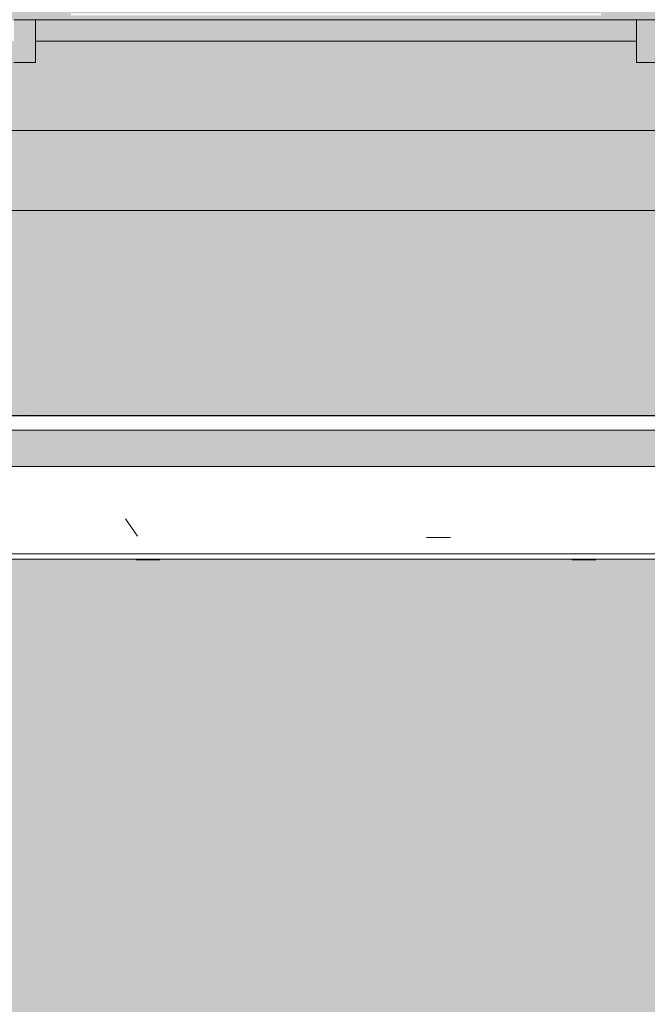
# Model space of a CAD drawing. Header units: millimetres. Extents: x -62808 to 83156, y -26483 to 33271.
# Tile 143 of 256: x -53198 to -52320, y 6536 to 7914. Entities that reach past the tile are written whole.
import ezdxf

# ---------------------------------------------------------------- set-up
doc = ezdxf.new("R2010")
doc.units = ezdxf.units.MM
for name, color, linetype, lineweight in [('A-FLOR-PATT', 8, 'Continuous', 25), ('A-GENM', 13, 'Continuous', 9), ('A-GLAZ', 151, 'Continuous', 9), ('A-WALL', 113, 'Continuous', 18)]:
    doc.layers.add(name, color=color, linetype=linetype, lineweight=lineweight)

# ---------------------------------------------------------------- blocks, each defined once
blk = doc.blocks.new('FP_434-PLANTA DE IMPERMEABILIZAÇÃO - 1_ PAV_')
at = {"layer": 'A-GENM', "lineweight": 5}
for p, q in [((-53035.2, 7158.9), (-53001.7, 7158.9)), ((-52425.6, 7158.9), (-52392.1, 7158.9))]:
    blk.add_line(p, q, dxfattribs=at)
blk = doc.blocks.new('FP_436-PLANTA DE IMPERMEABILIZAÇÃO - 1_ PAV_')
at = {"layer": 'A-GENM', "lineweight": 5}
for p, q in [((-53035.2, 7158.9), (-53001.7, 7158.9)), ((-52425.6, 7158.9), (-52392.1, 7158.9))]:
    blk.add_line(p, q, dxfattribs=at)
blk = doc.blocks.new('FP_439-PLANTA DE IMPERMEABILIZAÇÃO - 1_ PAV_')
at = {"layer": 'A-GENM', "lineweight": 5}
for p, q in [((-53035.2, 7158.8), (-53001.7, 7158.8)), ((-52425.6, 7158.8), (-52392.1, 7158.8))]:
    blk.add_line(p, q, dxfattribs=at)
blk = doc.blocks.new('FP_441-PLANTA DE IMPERMEABILIZAÇÃO - 1_ PAV_')
at = {"layer": 'A-GENM', "lineweight": 5}
for p, q in [((-53035.2, 7158.8), (-53001.7, 7158.8)), ((-52425.6, 7158.8), (-52392.1, 7158.8))]:
    blk.add_line(p, q, dxfattribs=at)
blk = doc.blocks.new('FP_444-PLANTA DE IMPERMEABILIZAÇÃO - 1_ PAV_')
at = {"layer": 'A-GENM', "lineweight": 5}
for p, q in [((-53035.2, 7158.7), (-53001.7, 7158.7)), ((-52425.6, 7158.7), (-52392.1, 7158.7))]:
    blk.add_line(p, q, dxfattribs=at)
blk = doc.blocks.new('FP_446-PLANTA DE IMPERMEABILIZAÇÃO - 1_ PAV_')
at = {"layer": 'A-GENM', "lineweight": 5}
for p, q in [((-53035.2, 7158.7), (-53001.7, 7158.7)), ((-52425.6, 7158.7), (-52392.1, 7158.7))]:
    blk.add_line(p, q, dxfattribs=at)
blk = doc.blocks.new('FP_449-PLANTA DE IMPERMEABILIZAÇÃO - 1_ PAV_')
at = {"layer": 'A-GENM', "lineweight": 5}
for p, q in [((-53035.2, 7158.7), (-53001.7, 7158.7)), ((-52425.6, 7158.7), (-52392.1, 7158.7))]:
    blk.add_line(p, q, dxfattribs=at)
blk = doc.blocks.new('FP_451-PLANTA DE IMPERMEABILIZAÇÃO - 1_ PAV_')
at = {"layer": 'A-GENM', "lineweight": 5}
for p, q in [((-53035.2, 7158.6), (-53001.7, 7158.6)), ((-52425.6, 7158.6), (-52392.1, 7158.6))]:
    blk.add_line(p, q, dxfattribs=at)
blk = doc.blocks.new('FP_453-PLANTA DE IMPERMEABILIZAÇÃO - 1_ PAV_')
at = {"layer": 'A-GENM', "lineweight": 5}
for p, q in [((-53035.2, 7158.6), (-53001.7, 7158.6)), ((-52425.6, 7158.6), (-52392.1, 7158.6))]:
    blk.add_line(p, q, dxfattribs=at)
blk = doc.blocks.new('FP_455-PLANTA DE IMPERMEABILIZAÇÃO - 1_ PAV_')
at = {"layer": 'A-GENM', "lineweight": 5}
for p, q in [((-53035.2, 7158.6), (-53001.7, 7158.6)), ((-52425.6, 7158.6), (-52392.1, 7158.6))]:
    blk.add_line(p, q, dxfattribs=at)
blk = doc.blocks.new('FP_457-PLANTA DE IMPERMEABILIZAÇÃO - 1_ PAV_')
at = {"layer": 'A-GENM', "lineweight": 5}
for p, q in [((-53035.2, 7158.5), (-53001.7, 7158.5)), ((-52425.6, 7158.5), (-52392.1, 7158.5))]:
    blk.add_line(p, q, dxfattribs=at)
blk = doc.blocks.new('FP_459-PLANTA DE IMPERMEABILIZAÇÃO - 1_ PAV_')
at = {"layer": 'A-GENM', "lineweight": 5}
for p, q in [((-53035.2, 7158.5), (-53001.7, 7158.5)), ((-52425.6, 7158.5), (-52392.1, 7158.5))]:
    blk.add_line(p, q, dxfattribs=at)
blk = doc.blocks.new('FP_461-PLANTA DE IMPERMEABILIZAÇÃO - 1_ PAV_')
at = {"layer": 'A-GENM', "lineweight": 5}
for p, q in [((-53035.2, 7158.5), (-53001.7, 7158.5)), ((-52425.6, 7158.5), (-52392.1, 7158.5))]:
    blk.add_line(p, q, dxfattribs=at)
blk = doc.blocks.new('FP_463-PLANTA DE IMPERMEABILIZAÇÃO - 1_ PAV_')
at = {"layer": 'A-GENM', "lineweight": 5}
blk.add_line((-53190.9, 7360.8), (-53191.3, 7360.5), dxfattribs=at)
blk = doc.blocks.new('FP_464-PLANTA DE IMPERMEABILIZAÇÃO - 1_ PAV_')
at = {"layer": 'A-GENM', "lineweight": 5}
for p, q in [((-53035.2, 7158.5), (-53001.7, 7158.5)), ((-52425.6, 7158.5), (-52392.1, 7158.5))]:
    blk.add_line(p, q, dxfattribs=at)
blk = doc.blocks.new('FP_466-PLANTA DE IMPERMEABILIZAÇÃO - 1_ PAV_')
at = {"layer": 'A-GENM', "lineweight": 5}
for p, q in [((-53035.2, 7158.4), (-53001.7, 7158.4)), ((-52425.6, 7158.4), (-52392.1, 7158.4))]:
    blk.add_line(p, q, dxfattribs=at)
blk = doc.blocks.new('FP_468-PLANTA DE IMPERMEABILIZAÇÃO - 1_ PAV_')
at = {"layer": 'A-GENM', "lineweight": 5}
for p, q in [((-53035.2, 7158.4), (-53001.7, 7158.4)), ((-52425.6, 7158.4), (-52392.1, 7158.4))]:
    blk.add_line(p, q, dxfattribs=at)
blk = doc.blocks.new('FP_470-PLANTA DE IMPERMEABILIZAÇÃO - 1_ PAV_')
at = {"layer": 'A-GENM', "lineweight": 5}
for p, q in [((-53035.2, 7158.4), (-53001.7, 7158.4)), ((-52425.6, 7158.4), (-52392.1, 7158.4))]:
    blk.add_line(p, q, dxfattribs=at)
blk = doc.blocks.new('FP_472-PLANTA DE IMPERMEABILIZAÇÃO - 1_ PAV_')
at = {"layer": 'A-GENM', "lineweight": 5}
for p, q in [((-53035.2, 7158.4), (-53001.7, 7158.4)), ((-52425.6, 7158.4), (-52392.1, 7158.4))]:
    blk.add_line(p, q, dxfattribs=at)
blk = doc.blocks.new('FP_486-PLANTA DE IMPERMEABILIZAÇÃO - 1_ PAV_')
at = {"layer": 'A-GENM', "lineweight": 5}
for p, q in [((-53041.5, 7203.9), (-53049.9, 7215.9)), ((-53033.1, 7191.5), (-53041.5, 7203.9)), ((-52628.8, 7189.5), (-52595.3, 7189.5))]:
    blk.add_line(p, q, dxfattribs=at)
blk = doc.blocks.new('FP_487-PLANTA DE IMPERMEABILIZAÇÃO - 1_ PAV_')
at = {"layer": 'A-GENM', "color": 130, "lineweight": 5}
blk.add_line((-57816.9, 7159.6), (-50290.3, 7159.6), dxfattribs=at)
blk = doc.blocks.new('FP_490-PLANTA DE IMPERMEABILIZAÇÃO - 1_ PAV_')
at = {"layer": 'A-GENM', "color": 130, "lineweight": 5}
blk.add_line((-50290.3, 7360.3), (-57817, 7360.3), dxfattribs=at)
blk = doc.blocks.new('Brises24 - Brises-4974356-PLANTA DE IMPERMEABILIZAÇÃO - 1_ PAV_')
at = {"layer": 'A-GENM', "lineweight": 5}
blk.add_hatch(color=61, dxfattribs=at).paths.add_polyline_path([(-54071.4, 7289.2), (-50290.3, 7289.2), (-50290.3, 7340.1), (-57836.4, 7340.1), (-57836.3, 7289.2), (-54097.4, 7289.2)])
at = {"layer": 'A-GENM', "color": 130, "lineweight": 5}
for p, q in [((-50290.3, 7359.8), (-57817, 7359.8)), ((-57816.9, 7166.8), (-50290.3, 7166.8))]:
    blk.add_line(p, q, dxfattribs=at)
at = {"layer": 'A-GENM', "color": 250}
for p, q in [((-50290.3, 7340.1), (-57836.4, 7340.1)), ((-57836.4, 7289.2), (-50290.3, 7289.2))]:
    blk.add_line(p, q, dxfattribs=at)
at = {"layer": 'A-GENM', "color": 130, "lineweight": 5}
for name in ['FP_490-PLANTA DE IMPERMEABILIZAÇÃO - 1_ PAV_', 'FP_486-PLANTA DE IMPERMEABILIZAÇÃO - 1_ PAV_', 'FP_463-PLANTA DE IMPERMEABILIZAÇÃO - 1_ PAV_', 'FP_487-PLANTA DE IMPERMEABILIZAÇÃO - 1_ PAV_', 'FP_472-PLANTA DE IMPERMEABILIZAÇÃO - 1_ PAV_', 'FP_470-PLANTA DE IMPERMEABILIZAÇÃO - 1_ PAV_', 'FP_466-PLANTA DE IMPERMEABILIZAÇÃO - 1_ PAV_', 'FP_468-PLANTA DE IMPERMEABILIZAÇÃO - 1_ PAV_', 'FP_464-PLANTA DE IMPERMEABILIZAÇÃO - 1_ PAV_', 'FP_461-PLANTA DE IMPERMEABILIZAÇÃO - 1_ PAV_', 'FP_457-PLANTA DE IMPERMEABILIZAÇÃO - 1_ PAV_', 'FP_459-PLANTA DE IMPERMEABILIZAÇÃO - 1_ PAV_', 'FP_455-PLANTA DE IMPERMEABILIZAÇÃO - 1_ PAV_', 'FP_453-PLANTA DE IMPERMEABILIZAÇÃO - 1_ PAV_', 'FP_449-PLANTA DE IMPERMEABILIZAÇÃO - 1_ PAV_', 'FP_451-PLANTA DE IMPERMEABILIZAÇÃO - 1_ PAV_', 'FP_446-PLANTA DE IMPERMEABILIZAÇÃO - 1_ PAV_', 'FP_441-PLANTA DE IMPERMEABILIZAÇÃO - 1_ PAV_', 'FP_444-PLANTA DE IMPERMEABILIZAÇÃO - 1_ PAV_', 'FP_439-PLANTA DE IMPERMEABILIZAÇÃO - 1_ PAV_', 'FP_436-PLANTA DE IMPERMEABILIZAÇÃO - 1_ PAV_', 'FP_434-PLANTA DE IMPERMEABILIZAÇÃO - 1_ PAV_']:
    blk.add_blockref(name, (0, 0), dxfattribs=at)
blk = doc.blocks.new('FLEX-ESQ_MAXIM-AR_VIDRO-8FL - 700x140cm-8FLS-ALU-3_0cmFolha 2-V537-PLANTA DE IMPERMEABILIZAÇÃO - 1_ PAV_')
at = {"layer": 'A-GLAZ', "lineweight": 5}
h = blk.add_hatch(color=75, dxfattribs=at)
h.paths.add_polyline_path([(3500, 60), (3500, 110), (-3500, 110), (-3500, 60), (-3470, 60), (-3470, 77.5), (3470, 77.5), (3470, 60)])
h.paths.add_polyline_path([(3420, 83.5), (2678.7, 83.5), (2678.7, 86.5), (3420, 86.5)])
h.paths.add_polyline_path([(2548.7, 83.5), (1807.5, 83.5), (1807.5, 86.5), (2548.7, 86.5), (2548.7, 84.7)])
h.paths.add_polyline_path([(658.4, 83.5), (65, 83.5), (65, 86.5), (806.2, 86.5), (806.2, 83.5), (699.2, 83.5)])
h.paths.add_polyline_path([(1368.8, 83.5), (936.2, 83.5), (936.2, 86.5), (1677.5, 86.5), (1677.5, 83.5), (1409.6, 83.5)])
h.paths.add_polyline_path([(-398.6, 83.5), (-806.3, 84.5), (-806.3, 86.5), (-65, 86.5), (-65, 83.5)])
h.paths.add_polyline_path([(-2014, 83.5), (-2548.8, 83.5), (-2548.8, 86.5), (-1807.5, 86.5), (-1807.5, 83.5)])
h.paths.add_polyline_path([(-1677.5, 83.5), (-1677.5, 86.5), (-936.3, 85.7), (-936.3, 83.5), (-1644.9, 83.5)])
h.paths.add_polyline_path([(-3420, 83.5), (-3420, 86.5), (-2678.8, 86.5), (-2678.8, 83.5), (-3306.6, 83.5)])
h = blk.add_hatch(color=75, dxfattribs=at)
h.paths.add_polyline_path([(2598.7, 17.5), (2628.7, 17.5), (2628.7, 77.5), (2598.7, 76.4), (2598.7, 55)])
h.paths.add_polyline_path([(1727.5, 17.5), (1757.5, 17.5), (1757.5, 77.5), (1727.5, 77.5), (1727.5, 55)])
h.paths.add_polyline_path([(856.2, 17.5), (886.2, 17.5), (886.2, 77.5), (856.2, 77.1), (856.2, 55)])
h.paths.add_polyline_path([(15, 17.5), (15, 77.5), (-15, 77), (-15, 17.5)])
h.paths.add_polyline_path([(-1727.5, 17.5), (-1727.5, 77.5), (-1757.5, 77.5), (-1757.5, 17.5)])
h.paths.add_polyline_path([(-886.3, 17.5), (-856.3, 17.5), (-856.3, 77.5), (-886.3, 77.5), (-886.3, 55)])
h.paths.add_polyline_path([(-2628.8, 17.5), (-2598.8, 17.5), (-2598.8, 77.5), (-2628.8, 77.5), (-2628.8, 55)])
blk.add_hatch(color=75, dxfattribs=at).paths.add_polyline_path([(1263.2, 47.5), (1727.5, 47.5), (1727.5, 77.5), (886.2, 77.5), (886.2, 47.5)])
at = {"layer": 'A-GLAZ', "color": 130, "lineweight": 5}
for p, q in [((886.2, 77.5), (856.2, 77.5)), ((886.2, 77.5), (1727.5, 77.5)), ((886.2, 77.5), (886.2, 47.5)), ((886.2, 17.5), (886.2, 77.5)), ((1727.5, 47.5), (1727.5, 77.5)), ((1757.5, 77.5), (1727.5, 77.5)), ((1727.5, 77.5), (1727.5, 17.5)), ((886.2, 47.5), (1727.5, 47.5)), ((856.2, 17.5), (886.2, 17.5)), ((1727.5, 17.5), (1757.5, 17.5))]:
    blk.add_line(p, q, dxfattribs=at)
blk = doc.blocks.new('FX-FECHAMENTO-TP02 - FX-FECHAMENTO-TP02-5787367-PLANTA DE IMPERMEABILIZAÇÃO - 1_ PAV_')
at = {"layer": 'A-WALL', "lineweight": 5}
blk.add_hatch(color=215, dxfattribs=at).paths.add_polyline_path([(-57817, 7647.4), (-50231.5, 7647.4), (-50231.5, 7759.3), (-57817, 7759.3), (-57817, 7649.6)])
at = {"layer": 'A-WALL', "color": 90, "lineweight": 5}
blk.add_line((-57817, 7647.4), (-50231.5, 7647.4), dxfattribs=at)
blk = doc.blocks.new('BE-PMSa-MOD-ARQ-ESCOLA-EX-000-R_0056_rvt-1-PLANTA DE IMPERMEABILIZAÇÃO - 1_ PAV_')
at = {"layer": 'A-FLOR-PATT', "lineweight": 5}
h = blk.add_hatch(dxfattribs=at)
h.set_pattern_fill('FP_5', color=135, style=0, pattern_type=2)
h.set_pattern_definition([(45, (-18186.55, -4434.14), (0, 212.13203), [450, -150]), (135, (-18080.48, -4328.07), (1e-14, 212.13203), [450, -150])])
h.paths.add_polyline_path([(-7620.6, -25687.4), (-7620.3, -25685.9), (-7616.3, -25685.9), (-7615.8, -25657.5), (-7502.5, -25659.7), (-7502.5, -23934.2), (-7477.5, -23934.2), (-7477.5, -21918.1), (-7502.5, -21918.1), (-7502.5, -16763.1), (-7477.5, -16763.1), (-7477.5, 2311.9), (-2935.5, 2311.9), (-2935.5, 7555.9), (-10508.2, 7555.9), (-10508.2, 7055.9), (-27325.2, 7055.9), (-27325.2, 2311.5), (-27088, 2311.5), (-27088, 2392.6), (-26712, 2392.6), (-26712, 2311.5), (-9894.9, 2311.5), (-9894.9, -15523.5), (-9849.9, -15523.5), (-9850.4, -15643), (-9894.9, -15643), (-9894.9, -25621.4), (-9872.4, -25621.9), (-9872.4, -25665.9), (-7620.7, -25687.4)])
h.paths.add_polyline_path([(-7730.1, -25658.7), (-7770.1, -25657.9), (-7751.4, -24718.1), (-7711.4, -24718.9), (-7718.2, -25063.7)])
h.paths.add_polyline_path([(-9669.7, -25620.1), (-9709.7, -25619.3), (-9691, -24679.5), (-9651, -24680.3), (-9669.4, -25603.3)])
h.paths.add_polyline_path([(-8711.3, -22737.2), (-8712.4, -22733.4), (-8713.6, -22734.7), (-8712.4, -22736)])
h.paths.add_polyline_path([(-8716, -22734.7), (-8711.3, -22731.2), (-8712.2, -22731.2), (-8714.7, -22733.5)])
h.paths.add_polyline_path([(-8711.3, -22739.1), (-8711.3, -22737.2), (-8713.2, -22737.3), (-8712.1, -22738.3)])
h.paths.add_polyline_path([(-8661.3, -22732.2), (-8660.1, -22736), (-8658.9, -22734.7), (-8660.1, -22733.4)])
h.paths.add_polyline_path([(-8661.3, -22731.2), (-8661.3, -22732.2), (-8659.9, -22732.2)])
h.paths.add_polyline_path([(-8629, -22734.7), (-8631, -22732.2), (-8631.2, -22736.6), (-8630.2, -22736.6), (-8629.4, -22735.3)])
h.paths.add_polyline_path([(-8661.3, -22739.7), (-8741.5, -22739.1), (-8741.9, -22732.2), (-8740.8, -22730.1), (-8733.4, -22729.8), (-8726.3, -22730.4), (-8716.9, -22729.9), (-8711.3, -22729.7), (-8661.3, -22730.4), (-8661.3, -22731.2), (-8645.7, -22729.8), (-8634, -22730.7), (-8631.8, -22730.4), (-8629.5, -22736), (-8630.5, -22739.1), (-8631.3, -22738.3), (-8632.2, -22738.3), (-8641.2, -22739.7), (-8656.5, -22739), (-8661.3, -22739.2), (-8661.3, -22739.6)])
h.paths.add_polyline_path([(-27042.1, 2311.5), (-27040.5, 2311.5), (-27040.5, 2342.6), (-26757, 2342.6), (-26757, 2347.6), (-27043, 2347.6), (-27043, 2311.5)])
h.paths.add_polyline_path([(-33689.1, 2311.5), (-33529.2, 2311.5), (-33529.2, 6792.9), (-33747, 6792.9), (-33747, 7647.4), (-37320.5, 7647.4), (-37320.5, 7540.4), (-37758.5, 7540.4), (-37758.5, 7647.4), (-41332, 7647.4), (-41332, 7303), (-41294.1, 7303), (-41294.1, 7360.3), (-33786, 7359.8), (-33786, 7303), (-33748, 7302.7), (-33748, 7233.4), (-33786, 7233.4), (-33786, 7159.6), (-41294.1, 7160.3), (-41294.1, 7233.4), (-41332, 7233.4), (-41332, 6792.9), (-41622, 6792.9), (-41622, 7540.4), (-41753.5, 7540.4), (-41753.5, 7973.4), (-41622, 7973.4), (-41622, 8847.7), (-44952, 8847.7), (-44952, 7948.9), (-44844.5, 7948.9), (-44844.5, 7564.9), (-44952, 7564.9), (-44952, 6792.9), (-45242, 6792.9), (-45242, 7233.4), (-45259, 7233.4), (-45259, 7159.6), (-49941.5, 7159.6), (-49941.5, 6792.9), (-50231.5, 6792.9), (-50231.5, 7647.4), (-57817, 7647.4), (-57817, 7360.3), (-50290.3, 7359.8), (-50290.3, 7303), (-50252.3, 7303), (-50252.3, 7233.4), (-50290.3, 7233.4), (-50290.3, 7159.6), (-57817, 7159.6), (-57817, 6792.9), (-57979.5, 6792.9), (-57979.5, 6752.9), (-57990.5, 6752.9), (-57990.5, 5756), (-57979.5, 5756), (-57979.5, 5716), (-57983, 5716), (-57983, 5636), (-58037, 5636), (-58037, 3636), (-57983, 3636), (-57983, 3556), (-57993, 3556), (-57993, 3516), (-58004, 3516), (-58004, 2351.5), (-57993, 2351.5), (-57993, 2311.5), (-52960.9, 2311.5), (-52960.9, 2401), (-52558.4, 2401), (-52558.4, 2311.5), (-46406.8, 2311.5), (-46406.8, 2388), (-46020.8, 2388), (-46020.8, 2311.5), (-39870.2, 2311.5), (-39870.2, 2387.6), (-39484.2, 2387.6), (-39484.2, 2311.5), (-34104.5, 2311.5)])
h.paths.add_polyline_path([(-52915.9, 2311.5), (-52915.2, 2312.5), (-52915.9, 2311.7)])
h.paths.add_polyline_path([(-57884.2, 2405.1), (-57910.1, 2408.5), (-57934.2, 2418.5), (-57954.9, 2434.4), (-57970.8, 2455.1), (-57980.8, 2479.2), (-57984.2, 2505.1), (-57980.8, 2531), (-57970.8, 2555.1), (-57954.9, 2575.8), (-57934.2, 2591.7), (-57910.1, 2601.7), (-57884.2, 2605.1), (-57858.4, 2601.7), (-57834.2, 2591.7), (-57813.5, 2575.8), (-57797.6, 2555.1), (-57787.6, 2531), (-57784.4, 2503.8), (-57787.6, 2479.2), (-57797.6, 2455.1), (-57813.5, 2434.4), (-57834.2, 2418.5), (-57858.4, 2408.5), (-57867.6, 2407.3)])
h.paths.add_polyline_path([(-45986.7, 2407.5), (-46012.6, 2410.9), (-46036.7, 2420.9), (-46057.4, 2436.8), (-46073.3, 2457.5), (-46083.3, 2481.7), (-46086.7, 2507.5), (-46083.3, 2533.4), (-46073.3, 2557.5), (-46057.4, 2578.2), (-46036.7, 2594.1), (-46012, 2604.2), (-45986.7, 2607.5), (-45960.9, 2604.1), (-45936.7, 2594.1), (-45916, 2578.2), (-45900.1, 2557.5), (-45890.1, 2533.4), (-45886.7, 2507.5), (-45890.1, 2481.7), (-45900.1, 2457.5), (-45916, 2436.8), (-45936.7, 2420.9), (-45960.9, 2410.9)])
h.paths.add_polyline_path([(-33908.2, 2410.8), (-33934.1, 2414.2), (-33958.2, 2424.2), (-33978.9, 2440.1), (-33994.8, 2460.8), (-34004.8, 2484.9), (-34008.2, 2510.8), (-34004.8, 2536.7), (-33994.8, 2560.8), (-33978.9, 2581.5), (-33958.2, 2597.4), (-33934.1, 2607.4), (-33908.2, 2610.8), (-33882.3, 2607.4), (-33858.2, 2597.4), (-33837.5, 2581.5), (-33821.6, 2560.8), (-33811.6, 2536.7), (-33808.2, 2510.8), (-33811.6, 2484.9), (-33821.6, 2460.8), (-33837.5, 2440.1), (-33858.2, 2424.2), (-33882.3, 2414.2)])
h.paths.add_polyline_path([(-43358, 4810.1), (-43355.5, 4807.7), (-43354.2, 4810.1), (-43356.8, 4810.1)])
h.paths.add_polyline_path([(-43359.8, 4810.1), (-43356.8, 4807.8), (-43359, 4810.1)])
h.paths.add_polyline_path([(-43358, 4860.1), (-43354.2, 4861.2), (-43355.5, 4862.4), (-43356.8, 4861.2)])
h.paths.add_polyline_path([(-43359, 4860.1), (-43358, 4860.1), (-43358, 4861.5)])
h.paths.add_polyline_path([(-43351.1, 4810.1), (-43353, 4810.1), (-43352.9, 4808.1), (-43351.9, 4809.2)])
h.paths.add_polyline_path([(-43355.5, 4778.9), (-43360.1, 4780.6), (-43360.4, 4788), (-43359.8, 4795), (-43360.3, 4804.4), (-43360.5, 4810.1), (-43359.8, 4860.1), (-43359, 4860.1), (-43360.4, 4875.6), (-43359.5, 4887.3), (-43359.5, 4889.7), (-43355.5, 4892.3), (-43351, 4890.5), (-43351.5, 4889.7), (-43351.9, 4889.1), (-43350.5, 4880.1), (-43351.2, 4864.8), (-43351, 4860.1), (-43350.5, 4860.1), (-43351.1, 4779.8), (-43354.2, 4779.1)])
h.paths.add_polyline_path([(-43355.5, 4889.6), (-43353.2, 4890.8), (-43355.5, 4892.3), (-43358.4, 4890.4)])
h.paths.add_polyline_path([(-45259, 7303), (-45242, 7303), (-45242, 7750.6), (-45261.5, 7750.6), (-45261.5, 7650.4), (-49809, 7649.6), (-49809, 7540.4), (-49941.5, 7540.4), (-49941.5, 7360.3), (-45259, 7359.8), (-45259, 7323.1)])
h.paths.add_polyline_path([(-33902.7, 7378.2), (-33928.6, 7381.6), (-33952.7, 7391.6), (-33973.5, 7407.5), (-33989.3, 7428.2), (-33999.3, 7452.3), (-34002.7, 7478.2), (-33999.3, 7504.1), (-33989.3, 7528.2), (-33973.5, 7548.9), (-33952.7, 7564.8), (-33928.6, 7574.8), (-33902.7, 7578.2), (-33876.9, 7574.8), (-33852.7, 7564.8), (-33832, 7548.9), (-33816.1, 7528.2), (-33806.2, 7504.1), (-33802.7, 7478.2), (-33806.2, 7452.3), (-33816.1, 7428.2), (-33832, 7407.5), (-33852.7, 7391.6), (-33876.9, 7381.6), (-33896.8, 7379)])
h.paths.add_polyline_path([(-57704.1, 7403.2), (-57730, 7406.6), (-57754.1, 7416.6), (-57774.8, 7432.5), (-57790.7, 7453.2), (-57800.7, 7477.3), (-57804.1, 7503.2), (-57800.7, 7529.1), (-57790.7, 7553.2), (-57774.8, 7573.9), (-57754.1, 7589.8), (-57730, 7599.8), (-57704.1, 7603.2), (-57678.2, 7599.8), (-57654.1, 7589.8), (-57633.4, 7573.9), (-57617.5, 7553.2), (-57607.5, 7529.1), (-57604.1, 7503.2), (-57607.5, 7477.3), (-57617.5, 7453.2), (-57633.4, 7432.5), (-57654.1, 7416.6), (-57678.2, 7406.6)])
h.paths.add_polyline_path([(-41174.6, 7436.7), (-41200.4, 7440.1), (-41224.6, 7450.1), (-41245.3, 7466), (-41261.2, 7486.7), (-41271.2, 7510.8), (-41274.6, 7536.7), (-41271.2, 7562.6), (-41261.2, 7586.7), (-41245.3, 7607.4), (-41224.6, 7623.3), (-41200.4, 7633.3), (-41174.6, 7636.7), (-41148.7, 7633.3), (-41124.6, 7623.3), (-41103.9, 7607.4), (-41088, 7586.7), (-41078, 7562.6), (-41074.6, 7536.7), (-41078, 7510.8), (-41088, 7486.7), (-41103.9, 7466), (-41124.6, 7450.1), (-41148.7, 7440.1), (-41166.9, 7437.7)])
h.paths.add_polyline_path([(-33273.7, 7969.3), (-31276.4, 7969.3), (-31276.4, 13565.9), (-1592.6, 13565.9), (-1592.6, 16651.9), (-1626.5, 16651.9), (-1626.5, 16686.4), (-7087.5, 16686.4), (-7087.5, 16651.9), (-7471.5, 16651.9), (-7471.5, 16686.4), (-10558.5, 16686.4), (-10558.5, 16625.9), (-11000.5, 16625.9), (-11000.5, 16686.4), (-18577.5, 16686.4), (-18577.5, 16651.9), (-18961.5, 16651.9), (-18961.5, 16686.4), (-22082.5, 16686.4), (-22082.5, 16651.9), (-22466.5, 16651.9), (-22466.5, 16686.4), (-30072.5, 16686.4), (-30072.5, 16651.9), (-30456.5, 16651.9), (-30456.5, 16686.4), (-33337.5, 16686.4), (-33337.5, 15656.9), (-33352.5, 15656.9), (-33352.5, 15266.9), (-33337.5, 15266.9), (-33337.5, 7973.4), (-33325.5, 7973.4), (-33325.5, 7969.3), (-33279.2, 7969.3)])
h.paths.add_polyline_path([(-7310.5, 13017.9), (-7295.5, 13017.9), (-7295.5, 13065.9), (-7685.5, 13065.9), (-7685.5, 13017.9), (-7311.2, 13017.9)])
h.paths.add_polyline_path([(-28222.6, 13017.9), (-28020.4, 13017.9), (-28020.4, 13065.9), (-28410.4, 13065.9), (-28410.4, 13017.9), (-28288.4, 13017.9)])
h.paths.add_polyline_path([(-2495.4, 13042.4), (-2430.4, 13042.4), (-2430.4, 13065.9), (-2868.4, 13065.9), (-2868.4, 13042.4), (-2531.4, 13042.4)])
h.paths.add_polyline_path([(-25719.5, 13046.9), (-25674.5, 13046.9), (-25674.5, 13065.9), (-26116.5, 13065.9), (-26116.5, 13046.9), (-25756.9, 13046.9)])
h.paths.add_polyline_path([(-13401.5, 13046.9), (-12929.5, 13046.9), (-12929.5, 13065.9), (-13416.5, 13065.9), (-13416.5, 13046.9)])
h.paths.add_polyline_path([(-14523.4, 13046.9), (-14474.5, 13046.9), (-14474.5, 13065.9), (-14916.5, 13065.9), (-14916.5, 13046.9), (-14539.5, 13046.9)])
h.paths.add_polyline_path([(-20676.5, 13046.9), (-20249.5, 13046.9), (-20249.5, 13065.9), (-20691.5, 13065.9), (-20691.5, 13046.9)])
h.paths.add_polyline_path([(-8501.7, 14834.1), (-8499.2, 14836.1), (-8503.6, 14836.3), (-8503.5, 14835.3), (-8502.2, 14834.5)])
h.paths.add_polyline_path([(-8499.2, 14866.4), (-8503, 14865.2), (-8501.7, 14864), (-8500.4, 14865.2)])
h.paths.add_polyline_path([(-8504.2, 14916.4), (-8500.4, 14917.5), (-8501.7, 14918.7), (-8503, 14917.5)])
h.paths.add_polyline_path([(-8501.7, 14921.1), (-8498.2, 14916.4), (-8498.2, 14917.3), (-8500.5, 14919.8)])
h.paths.add_polyline_path([(-8506, 14916.4), (-8504.2, 14916.4), (-8504.2, 14918.3), (-8505.2, 14917.2)])
h.paths.add_polyline_path([(-8501.7, 14834.1), (-8506, 14835.6), (-8505.2, 14836.4), (-8505.2, 14837.3), (-8506.6, 14846.3), (-8506, 14861.6), (-8506.2, 14866.4), (-8506.7, 14866.4), (-8506, 14946.6), (-8499.2, 14947), (-8497.1, 14945.9), (-8496.7, 14938.5), (-8497.4, 14931.4), (-8496.9, 14922), (-8496.7, 14916.4), (-8497.4, 14866.4), (-8498.2, 14866.4), (-8496.8, 14850.8), (-8497.7, 14839.1), (-8497.4, 14836.9), (-8500.4, 14834.6)])
h.paths.add_polyline_path([(-21087.2, 14834.1), (-21084.7, 14836.1), (-21089.1, 14836.3), (-21089.1, 14835.3), (-21087.7, 14834.5)])
h.paths.add_polyline_path([(-21084.7, 14866.4), (-21088.5, 14865.2), (-21087.2, 14864), (-21085.9, 14865.2)])
h.paths.add_polyline_path([(-21089.7, 14916.4), (-21085.9, 14917.5), (-21087.2, 14918.7), (-21088.5, 14917.5)])
h.paths.add_polyline_path([(-21087.2, 14921.1), (-21083.7, 14916.4), (-21083.7, 14917.3), (-21086, 14919.8)])
h.paths.add_polyline_path([(-21091.5, 14916.4), (-21089.7, 14916.4), (-21089.8, 14918.3), (-21090.7, 14917.2)])
h.paths.add_polyline_path([(-21087.2, 14834.1), (-21091.5, 14835.6), (-21090.7, 14836.4), (-21090.8, 14837.3), (-21092.2, 14846.3), (-21091.5, 14861.6), (-21091.7, 14866.4), (-21092.2, 14866.4), (-21091.5, 14946.6), (-21084.7, 14947), (-21082.6, 14945.9), (-21082.3, 14938.5), (-21082.9, 14931.4), (-21082.4, 14922), (-21082.2, 14916.4), (-21082.9, 14866.4), (-21083.7, 14866.4), (-21082.3, 14850.8), (-21083.2, 14839.1), (-21082.9, 14836.9), (-21085.9, 14834.6)])
h.paths.add_polyline_path([(-30958.7, 14888.9), (-30959.9, 14892.7), (-30961.1, 14891.4), (-30959.9, 14890.1)])
h.paths.add_polyline_path([(-30963.5, 14891.4), (-30958.7, 14894.9), (-30959.6, 14894.9), (-30962.2, 14892.6)])
h.paths.add_polyline_path([(-30958.7, 14887), (-30958.7, 14888.9), (-30960.7, 14888.8), (-30959.6, 14887.8)])
h.paths.add_polyline_path([(-30908.7, 14893.9), (-30907.6, 14890.1), (-30906.4, 14891.4), (-30907.6, 14892.7)])
h.paths.add_polyline_path([(-30908.7, 14894.9), (-30908.7, 14893.9), (-30907.4, 14893.9)])
h.paths.add_polyline_path([(-30876.5, 14891.4), (-30878.5, 14893.9), (-30878.7, 14889.5), (-30877.7, 14889.5), (-30876.9, 14890.8)])
h.paths.add_polyline_path([(-30908.7, 14886.4), (-30989, 14887), (-30989.4, 14893.9), (-30988.2, 14896), (-30980.8, 14896.3), (-30973.8, 14895.7), (-30964.4, 14896.2), (-30958.7, 14896.4), (-30908.7, 14895.7), (-30908.7, 14894.9), (-30893.2, 14896.3), (-30881.5, 14895.4), (-30879.3, 14895.7), (-30876.9, 14890.1), (-30878, 14887), (-30878.8, 14887.8), (-30879.7, 14887.8), (-30888.7, 14886.4), (-30904, 14887.1), (-30908.7, 14886.9), (-30908.7, 14886.4)])
h.paths.add_polyline_path([(-33455.1, 16805.9), (-33352.5, 16805.9), (-33352.5, 16845.9), (-33457, 16845.8), (-33456.8, 16805.9)])
at = {"layer": 'A-WALL', "lineweight": 5}
blk.add_hatch(color=254, dxfattribs=at).paths.add_polyline_path([(-51137.4, 7759.3), (-50562.3, 7759.3), (-50562.3, 7896.8), (-50592.3, 7896.8), (-50592.3, 7884.3), (-51433.6, 7884.3), (-51433.6, 7854.3), (-51463.6, 7854.3), (-51463.6, 7884.3), (-52304.8, 7884.3), (-52304.8, 7854.3), (-52334.8, 7854.3), (-52334.8, 7884.3), (-53176.1, 7884.3), (-53176.1, 7854.3), (-53206.1, 7854.3), (-53206.1, 7884.3), (-54047.3, 7884.3), (-54047.3, 7854.3), (-54077.3, 7854.3), (-54077.3, 7884.3), (-54918.6, 7884.3), (-54918.6, 7854.3), (-54948.6, 7854.3), (-54948.6, 7884.3), (-55789.8, 7884.3), (-55789.8, 7854.3), (-55819.8, 7854.3), (-55819.8, 7884.3), (-56661.1, 7884.3), (-56661.1, 7854.3), (-56691.1, 7854.3), (-56691.1, 7884.3), (-57532.3, 7884.3), (-57532.3, 7896.8), (-57562.3, 7896.8), (-57562.3, 7759.3), (-51552.9, 7759.3)])
at = {"layer": 'A-WALL', "color": 90, "lineweight": 5}
blk.add_line((-50562.3, 7759.3), (-57562.3, 7759.3), dxfattribs=at)
at = {"layer": 'A-GENM', "color": 90, "lineweight": 5}
blk.add_blockref('Brises24 - Brises-4974356-PLANTA DE IMPERMEABILIZAÇÃO - 1_ PAV_', (0, 0), dxfattribs=at)
at = {"layer": 'A-GLAZ', "color": 90, "lineweight": 5}
blk.add_blockref('FLEX-ESQ_MAXIM-AR_VIDRO-8FL - 700x140cm-8FLS-ALU-3_0cmFolha 2-V537-PLANTA DE IMPERMEABILIZAÇÃO - 1_ PAV_', (-54062.3, 7836.8), dxfattribs=at)
at = {"layer": 'A-WALL', "color": 90, "lineweight": 5}
blk.add_blockref('FX-FECHAMENTO-TP02 - FX-FECHAMENTO-TP02-5787367-PLANTA DE IMPERMEABILIZAÇÃO - 1_ PAV_', (0, 0), dxfattribs=at)

msp = doc.modelspace()

# ---------------------------------------------------------------- block references
at = {"lineweight": 5}
msp.add_blockref('BE-PMSa-MOD-ARQ-ESCOLA-EX-000-R_0056_rvt-1-PLANTA DE IMPERMEABILIZAÇÃO - 1_ PAV_', (0, 0), dxfattribs=at)

doc.saveas('drawing.dxf')
